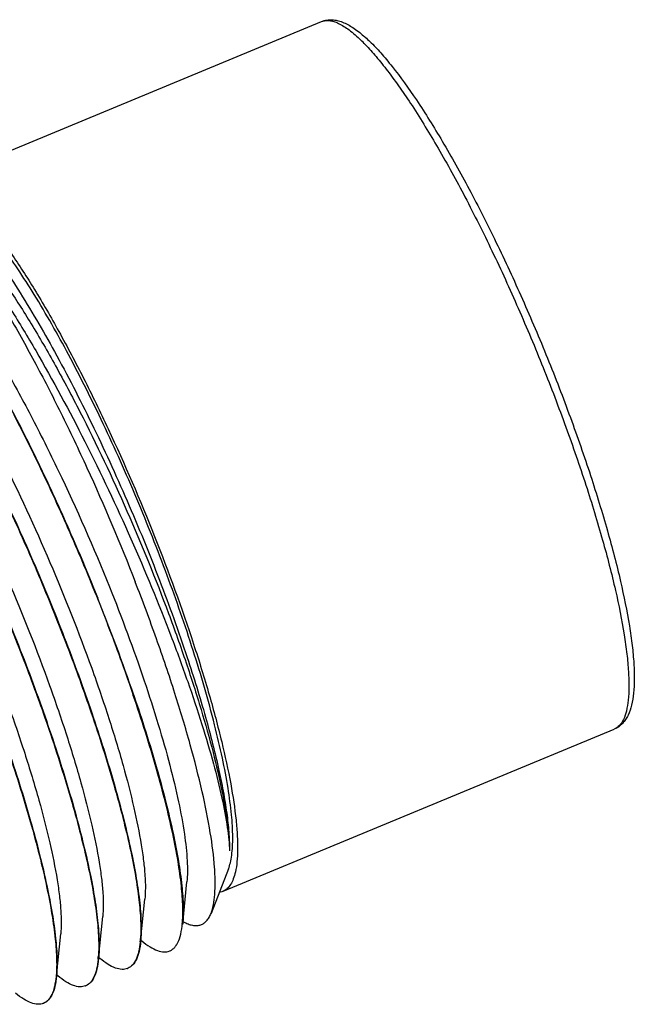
# Model space of a CAD drawing. Header units: inches. Extents: x 2658 to 3015, y -2152 to -1900.
# Tile 28 of 30: x 2930 to 2943, y -1956 to -1935. Entities that reach past the tile are written whole.
import ezdxf

# ---------------------------------------------------------------- set-up
doc = ezdxf.new("R2010")
doc.units = ezdxf.units.IN
doc.header["$LTSCALE"] = 0.64311
doc.header["$MEASUREMENT"] = 0
doc.layers.get('0').update_dxf_attribs({"linetype": 'CONTINUOUS'})

msp = doc.modelspace()

# ---------------------------------------------------------------- linework, layer by layer
at = {"color": 7, "linetype": 'Continuous'}
for p, q in [((2927.693, -1938.698), (2936.13, -1935.206)), ((2934.003, -1953.944), (2942.44, -1950.451)), ((2934.121, -1953.462), (2933.744, -1954.42)), ((2933.134, -1954.65), (2933.224, -1953.738)), ((2932.227, -1955.026), (2932.317, -1954.114)), ((2931.32, -1955.401), (2931.41, -1954.489)), ((2930.413, -1955.777), (2930.503, -1954.865)), ((2932.23, -1954.997), (2932.253, -1955.015)), ((2933.003, -1955.095), (2933.006, -1955.09)), ((2931.323, -1955.372), (2931.345, -1955.391)), ((2930.416, -1955.748), (2930.438, -1955.766))]:
    msp.add_line(p, q, dxfattribs=at)
for centre, radius, start, end in [((2934.227, -1938.438), 3.946, 43.8802, 45.8595), ((2892.078, -1963.376), 42.267, 18.8475, 21.8672), ((2933.621, -1953.741), 0.981, 241.4763, 243.1313), ((2931.098, -1954.454), 2.038, 353.1579, 354.2622), ((2929.899, -1954.801), 2.33, 354.2438, 356.0174), ((2928.992, -1955.177), 2.33, 354.2438, 356.0174), ((2931.844, -1955.361), 0.266, 292.4858, 294.2004), ((2930.937, -1955.736), 0.266, 292.4858, 294.2004), ((2930.029, -1956.111), 0.268, 292.4849, 296.0731)]:
    msp.add_arc(centre, radius, start, end, dxfattribs=at)
for points, knots in [([(2936.13, -1935.206), (2936.166, -1935.191), (2936.24, -1935.17), (2936.355, -1935.165), (2936.469, -1935.182), (2936.623, -1935.23), (2936.817, -1935.338), (2936.96, -1935.449), (2937.034, -1935.513)], [0, 0, 0, 0, 0.116202, 0.228988, 0.342237, 0.458569, 0.710869, 1, 1, 1, 1]), ([(2936.13, -1935.206), (2936.155, -1935.195), (2936.21, -1935.181), (2936.299, -1935.182), (2936.396, -1935.203), (2936.543, -1935.263), (2936.744, -1935.395), (2936.895, -1935.529), (2936.975, -1935.607)], [0, 0, 0, 0, 0.083094, 0.171817, 0.270801, 0.383331, 0.65649, 1, 1, 1, 1]), ([(2937.034, -1935.513), (2937.045, -1935.522), (2937.091, -1935.563), (2937.137, -1935.606), (2937.17, -1935.638)], [0, 0, 0, 0, 0.242796, 1, 1, 1, 1]), ([(2937.071, -1935.703), (2937.152, -1935.787), (2937.316, -1935.971), (2937.661, -1936.403), (2938.115, -1937.057), (2938.669, -1937.966), (2939.242, -1939.011), (2939.818, -1940.163), (2940.379, -1941.389), (2940.911, -1942.656), (2941.398, -1943.926), (2941.827, -1945.166), (2942.185, -1946.339), (2942.463, -1947.413), (2942.63, -1948.235), (2942.713, -1948.82), (2942.748, -1949.196), (2942.759, -1949.527), (2942.747, -1949.811), (2942.71, -1950.048), (2942.65, -1950.235), (2942.563, -1950.375), (2942.482, -1950.434), (2942.44, -1950.451)], [0, 0, 0, 0, 0.021527, 0.045914, 0.102748, 0.16924, 0.243703, 0.32417, 0.408475, 0.494331, 0.579401, 0.661372, 0.738031, 0.807337, 0.867502, 0.893697, 0.917104, 0.937628, 0.955225, 0.969935, 0.981935, 0.991661, 1, 1, 1, 1]), ([(2937.17, -1935.638), (2937.251, -1935.716), (2937.416, -1935.891), (2937.76, -1936.303), (2938.21, -1936.934), (2938.761, -1937.818), (2939.331, -1938.841), (2939.906, -1939.977), (2940.469, -1941.192), (2941.004, -1942.452), (2941.495, -1943.72), (2941.927, -1944.961), (2942.29, -1946.138), (2942.572, -1947.218), (2942.742, -1948.046), (2942.827, -1948.638), (2942.864, -1949.022), (2942.876, -1949.365), (2942.862, -1949.666), (2942.821, -1949.927), (2942.758, -1950.118), (2942.685, -1950.248), (2942.618, -1950.332), (2942.537, -1950.403), (2942.474, -1950.437), (2942.44, -1950.451)], [0, 0, 0, 0, 0.020706, 0.044167, 0.098909, 0.163332, 0.235933, 0.31481, 0.397819, 0.482659, 0.566963, 0.648386, 0.724684, 0.793811, 0.854021, 0.880368, 0.90406, 0.925054, 0.943428, 0.959484, 0.973667, 0.980305, 0.98681, 0.993304, 1, 1, 1, 1]), ([(2927.617, -1938.738), (2927.709, -1938.779), (2927.904, -1938.9), (2928.192, -1939.15), (2928.509, -1939.488), (2928.851, -1939.909), (2929.213, -1940.41), (2929.739, -1941.21), (2930.409, -1942.36), (2931.193, -1943.884), (2931.947, -1945.529), (2932.636, -1947.212), (2933.044, -1948.346), (2933.229, -1948.906)], [0, 0, 0, 0, 0.0256, 0.057988, 0.097377, 0.143617, 0.196348, 0.255064, 0.387833, 0.535936, 0.692383, 0.849621, 1, 1, 1, 1]), ([(2926.385, -1939.092), (2926.472, -1939.164), (2926.652, -1939.328), (2926.919, -1939.612), (2927.202, -1939.948), (2927.614, -1940.488), (2928.149, -1941.279), (2928.795, -1942.353), (2929.452, -1943.56), (2930.101, -1944.865), (2930.725, -1946.231), (2931.116, -1947.163), (2931.304, -1947.633)], [0, 0, 0, 0, 0.034163, 0.07347, 0.117826, 0.167028, 0.278868, 0.40631, 0.546032, 0.694277, 0.846999, 1, 1, 1, 1]), ([(2933.359, -1948.757), (2933.186, -1948.214), (2932.803, -1947.115), (2932.156, -1945.487), (2931.447, -1943.898), (2930.712, -1942.428), (2930.084, -1941.319), (2929.592, -1940.55), (2929.254, -1940.069), (2928.937, -1939.666), (2928.644, -1939.344), (2928.379, -1939.107), (2928.201, -1938.993), (2928.116, -1938.956)], [0, 0, 0, 0, 0.151938, 0.310288, 0.467475, 0.61595, 0.748672, 0.807179, 0.859558, 0.905285, 0.943981, 0.975481, 1, 1, 1, 1]), ([(2928.538, -1939.099), (2928.609, -1939.168), (2928.755, -1939.322), (2929.062, -1939.683), (2929.466, -1940.235), (2929.964, -1941.008), (2930.483, -1941.907), (2931.012, -1942.908), (2931.723, -1944.372), (2932.542, -1946.273), (2933.244, -1948.197), (2933.703, -1949.681), (2933.972, -1950.685), (2934.169, -1951.586), (2934.274, -1952.264), (2934.314, -1952.739), (2934.322, -1953.038), (2934.309, -1953.298), (2934.286, -1953.457), (2934.27, -1953.529)], [0, 0, 0, 0, 0.018882, 0.040268, 0.090187, 0.148876, 0.215136, 0.287517, 0.364399, 0.524599, 0.681212, 0.753702, 0.820101, 0.878959, 0.92906, 0.95054, 0.969532, 0.986009, 1, 1, 1, 1]), ([(2927.757, -1939.179), (2927.933, -1939.38), (2928.293, -1939.838), (2928.823, -1940.613), (2929.38, -1941.521), (2929.949, -1942.541), (2930.52, -1943.651), (2931.269, -1945.228), (2931.787, -1946.45), (2932.11, -1947.279)], [0, 0, 0, 0, 0.086766, 0.189109, 0.305156, 0.432591, 0.568768, 0.710789, 1, 1, 1, 1]), ([(2927.919, -1939.339), (2928.087, -1939.528), (2928.428, -1939.946), (2928.93, -1940.641), (2929.45, -1941.433), (2930.174, -1942.635), (2931.056, -1944.274), (2932.026, -1946.326), (2932.745, -1948.061), (2933.237, -1949.401), (2933.544, -1950.32), (2933.792, -1951.158), (2933.977, -1951.897), (2934.082, -1952.447), (2934.129, -1952.825), (2934.14, -1952.993), (2934.142, -1953.071)], [0, 0, 0, 0, 0.049738, 0.106266, 0.168837, 0.236514, 0.382781, 0.535371, 0.683614, 0.752728, 0.81676, 0.874504, 0.924867, 0.966932, 0.984627, 1, 1, 1, 1]), ([(2928.001, -1939.298), (2928.069, -1939.355), (2928.211, -1939.482), (2928.507, -1939.788), (2928.899, -1940.265), (2929.381, -1940.943), (2929.888, -1941.741), (2930.408, -1942.642), (2931.117, -1943.978), (2931.953, -1945.749), (2932.693, -1947.564), (2933.205, -1948.997), (2933.526, -1949.996), (2933.786, -1950.917), (2933.978, -1951.739), (2934.086, -1952.357), (2934.131, -1952.787), (2934.141, -1952.98), (2934.142, -1953.071)], [0, 0, 0, 0, 0.017494, 0.037295, 0.083634, 0.138409, 0.20065, 0.269148, 0.342517, 0.497703, 0.653309, 0.72718, 0.79634, 0.859362, 0.914972, 0.962112, 0.982254, 1, 1, 1, 1]), ([(2925.478, -1939.467), (2925.583, -1939.554), (2925.8, -1939.757), (2926.123, -1940.114), (2926.467, -1940.544), (2926.972, -1941.241), (2927.622, -1942.266), (2928.399, -1943.649), (2929.17, -1945.183), (2929.908, -1946.805), (2930.582, -1948.449), (2930.986, -1949.553), (2931.171, -1950.097)], [0, 0, 0, 0, 0.033695, 0.073336, 0.11874, 0.169594, 0.285902, 0.41813, 0.561282, 0.709836, 0.857996, 1, 1, 1, 1]), ([(2926.999, -1939.723), (2927.217, -1939.978), (2927.663, -1940.566), (2928.315, -1941.56), (2928.993, -1942.724), (2929.677, -1944.019), (2930.345, -1945.408), (2930.979, -1946.845), (2931.558, -1948.287), (2931.907, -1949.25), (2932.069, -1949.725)], [0, 0, 0, 0, 0.089523, 0.196051, 0.316712, 0.448047, 0.586193, 0.727038, 0.866361, 1, 1, 1, 1]), ([(2927.093, -1939.674), (2927.173, -1939.739), (2927.336, -1939.888), (2927.579, -1940.145), (2927.835, -1940.45), (2928.21, -1940.938), (2928.695, -1941.653), (2929.281, -1942.623), (2929.876, -1943.712), (2930.668, -1945.298), (2931.213, -1946.54), (2931.554, -1947.387)], [0, 0, 0, 0, 0.034357, 0.073834, 0.118322, 0.167629, 0.279583, 0.407027, 0.546661, 0.694745, 1, 1, 1, 1]), ([(2924.57, -1939.843), (2924.676, -1939.93), (2924.893, -1940.133), (2925.216, -1940.489), (2925.56, -1940.919), (2926.065, -1941.617), (2926.715, -1942.641), (2927.491, -1944.025), (2928.263, -1945.559), (2929, -1947.18), (2929.675, -1948.824), (2930.078, -1949.928), (2930.264, -1950.472)], [0, 0, 0, 0, 0.033695, 0.073336, 0.11874, 0.169594, 0.285902, 0.41813, 0.561282, 0.709836, 0.857996, 1, 1, 1, 1]), ([(2926.091, -1940.099), (2926.31, -1940.354), (2926.756, -1940.941), (2927.408, -1941.936), (2928.086, -1943.099), (2928.77, -1944.395), (2929.438, -1945.783), (2930.071, -1947.22), (2930.651, -1948.662), (2931, -1949.626), (2931.162, -1950.101)], [0, 0, 0, 0, 0.089523, 0.196051, 0.316712, 0.448047, 0.586193, 0.727038, 0.866361, 1, 1, 1, 1]), ([(2926.186, -1940.049), (2926.258, -1940.108), (2926.405, -1940.241), (2926.715, -1940.564), (2927.124, -1941.067), (2927.628, -1941.786), (2928.157, -1942.631), (2928.698, -1943.584), (2929.433, -1944.991), (2930.288, -1946.84), (2931.035, -1948.724), (2931.538, -1950.191), (2931.844, -1951.195), (2932.079, -1952.103), (2932.22, -1952.793), (2932.291, -1953.281), (2932.321, -1953.593), (2932.332, -1953.866), (2932.325, -1954.036), (2932.317, -1954.114)], [0, 0, 0, 0, 0.017896, 0.038237, 0.086049, 0.142739, 0.207206, 0.278086, 0.353823, 0.512976, 0.67035, 0.743891, 0.811756, 0.872442, 0.924652, 0.94725, 0.967376, 0.984965, 1, 1, 1, 1]), ([(2925.184, -1940.474), (2925.403, -1940.73), (2925.849, -1941.317), (2926.501, -1942.311), (2927.179, -1943.475), (2927.862, -1944.77), (2928.531, -1946.159), (2929.164, -1947.596), (2929.744, -1949.038), (2930.093, -1950.001), (2930.255, -1950.476)], [0, 0, 0, 0, 0.089523, 0.196051, 0.316712, 0.448047, 0.586193, 0.727038, 0.866361, 1, 1, 1, 1]), ([(2925.279, -1940.425), (2925.351, -1940.484), (2925.498, -1940.617), (2925.808, -1940.939), (2926.217, -1941.443), (2926.721, -1942.161), (2927.25, -1943.007), (2927.791, -1943.959), (2928.526, -1945.367), (2929.381, -1947.216), (2930.128, -1949.099), (2930.631, -1950.567), (2930.936, -1951.57), (2931.172, -1952.479), (2931.313, -1953.169), (2931.383, -1953.656), (2931.414, -1953.968), (2931.424, -1954.242), (2931.418, -1954.411), (2931.41, -1954.489)], [0, 0, 0, 0, 0.017897, 0.038238, 0.08605, 0.14274, 0.207206, 0.278087, 0.353823, 0.512977, 0.67035, 0.743892, 0.811757, 0.872443, 0.924652, 0.94725, 0.967377, 0.984965, 1, 1, 1, 1]), ([(2924.372, -1940.8), (2924.443, -1940.859), (2924.591, -1940.992), (2924.9, -1941.315), (2925.31, -1941.818), (2925.814, -1942.537), (2926.343, -1943.382), (2926.884, -1944.335), (2927.618, -1945.742), (2928.474, -1947.591), (2929.221, -1949.475), (2929.724, -1950.942), (2930.029, -1951.946), (2930.265, -1952.854), (2930.406, -1953.544), (2930.476, -1954.032), (2930.507, -1954.344), (2930.517, -1954.617), (2930.51, -1954.787), (2930.503, -1954.865)], [0, 0, 0, 0, 0.017896, 0.038238, 0.08605, 0.14274, 0.207206, 0.278086, 0.353823, 0.512977, 0.67035, 0.743892, 0.811757, 0.872444, 0.924653, 0.947251, 0.967377, 0.984967, 1, 1, 1, 1]), ([(2931.554, -1947.387), (2931.822, -1948.053), (2932.189, -1949.037), (2932.605, -1950.325), (2932.853, -1951.197), (2933.042, -1951.983), (2933.171, -1952.67), (2933.229, -1953.175), (2933.238, -1953.518), (2933.231, -1953.669), (2933.224, -1953.738)], [0, 0, 0, 0, 0.326437, 0.476698, 0.614634, 0.737764, 0.843994, 0.931704, 0.968303, 1, 1, 1, 1]), ([(2933.744, -1954.42), (2933.767, -1954.362), (2933.803, -1954.226), (2933.831, -1953.999), (2933.837, -1953.728), (2933.817, -1953.284), (2933.73, -1952.633), (2933.552, -1951.753), (2933.294, -1950.752), (2932.963, -1949.653), (2932.567, -1948.482), (2932.269, -1947.685), (2932.11, -1947.279)], [0, 0, 0, 0, 0.025447, 0.056303, 0.092828, 0.135076, 0.236293, 0.358428, 0.499064, 0.655194, 0.823425, 1, 1, 1, 1]), ([(2934.121, -1953.462), (2934.137, -1953.418), (2934.166, -1953.322), (2934.206, -1953.095), (2934.22, -1952.748), (2934.19, -1952.264), (2934.112, -1951.695), (2933.989, -1951.049), (2933.754, -1950.055), (2933.529, -1949.285), (2933.359, -1948.757)], [0, 0, 0, 0, 0.028926, 0.062386, 0.143651, 0.244368, 0.363923, 0.50108, 0.654169, 1, 1, 1, 1]), ([(2933.229, -1948.906), (2933.371, -1949.332), (2933.621, -1950.139), (2933.874, -1951.126), (2934.018, -1951.836), (2934.091, -1952.295), (2934.134, -1952.701), (2934.144, -1952.954), (2934.142, -1953.071)], [0, 0, 0, 0, 0.31495, 0.592191, 0.713805, 0.822769, 0.918357, 1, 1, 1, 1]), ([(2933.125, -1954.658), (2933.137, -1954.535), (2933.142, -1954.259), (2933.108, -1953.806), (2933.033, -1953.277), (2932.917, -1952.677), (2932.761, -1952.012), (2932.491, -1951.016), (2932.248, -1950.249), (2932.069, -1949.725)], [0, 0, 0, 0, 0.073148, 0.162762, 0.268442, 0.389374, 0.524416, 0.672245, 1, 1, 1, 1]), ([(2932.078, -1949.721), (2932.257, -1950.245), (2932.5, -1951.01), (2932.769, -1952.005), (2932.925, -1952.669), (2933.041, -1953.269), (2933.117, -1953.798), (2933.151, -1954.251), (2933.146, -1954.527), (2933.134, -1954.65)], [0, 0, 0, 0, 0.327544, 0.47531, 0.610326, 0.73127, 0.837005, 0.926716, 1, 1, 1, 1]), ([(2931.162, -1950.101), (2931.336, -1950.612), (2931.574, -1951.36), (2931.839, -1952.334), (2931.995, -1952.987), (2932.113, -1953.579), (2932.192, -1954.105), (2932.232, -1954.559), (2932.232, -1954.838), (2932.224, -1954.963)], [0, 0, 0, 0, 0.324223, 0.471, 0.605588, 0.726727, 0.833323, 0.924565, 1, 1, 1, 1]), ([(2931.171, -1950.097), (2931.35, -1950.62), (2931.592, -1951.386), (2931.862, -1952.381), (2932.018, -1953.045), (2932.134, -1953.644), (2932.21, -1954.174), (2932.244, -1954.627), (2932.239, -1954.903), (2932.227, -1955.026)], [0, 0, 0, 0, 0.327544, 0.475309, 0.610327, 0.73127, 0.837006, 0.926716, 1, 1, 1, 1]), ([(2930.255, -1950.476), (2930.429, -1950.988), (2930.667, -1951.736), (2930.932, -1952.71), (2931.088, -1953.363), (2931.206, -1953.955), (2931.285, -1954.481), (2931.324, -1954.935), (2931.325, -1955.213), (2931.316, -1955.339)], [0, 0, 0, 0, 0.324223, 0.471, 0.605588, 0.726727, 0.833323, 0.924565, 1, 1, 1, 1]), ([(2930.264, -1950.472), (2930.442, -1950.996), (2930.685, -1951.761), (2930.954, -1952.756), (2931.111, -1953.42), (2931.227, -1954.02), (2931.302, -1954.549), (2931.337, -1955.002), (2931.332, -1955.278), (2931.32, -1955.401)], [0, 0, 0, 0, 0.327544, 0.475309, 0.610327, 0.73127, 0.837006, 0.926716, 1, 1, 1, 1]), ([(2929.348, -1950.852), (2929.527, -1951.378), (2929.771, -1952.148), (2930.042, -1953.149), (2930.198, -1953.816), (2930.314, -1954.418), (2930.388, -1954.948), (2930.421, -1955.4), (2930.415, -1955.675), (2930.402, -1955.798)], [0, 0, 0, 0, 0.328446, 0.476478, 0.611618, 0.732503, 0.838006, 0.927302, 1, 1, 1, 1]), ([(2929.357, -1950.848), (2929.535, -1951.371), (2929.778, -1952.137), (2930.047, -1953.132), (2930.203, -1953.796), (2930.32, -1954.396), (2930.395, -1954.925), (2930.43, -1955.378), (2930.425, -1955.654), (2930.413, -1955.777)], [0, 0, 0, 0, 0.327544, 0.475309, 0.610327, 0.73127, 0.837006, 0.926716, 1, 1, 1, 1]), ([(2934.27, -1953.529), (2934.258, -1953.58), (2934.231, -1953.674), (2934.173, -1953.797), (2934.098, -1953.89), (2934.035, -1953.93), (2934.003, -1953.944)], [0, 0, 0, 0, 0.309569, 0.571909, 0.796705, 1, 1, 1, 1]), ([(2934.003, -1953.944), (2933.985, -1953.951), (2933.959, -1953.959), (2933.933, -1953.963), (2933.927, -1953.964)], [0, 0, 0, 0, 0.746147, 1, 1, 1, 1]), ([(2933.177, -1954.616), (2933.209, -1954.632), (2933.27, -1954.659), (2933.361, -1954.683), (2933.446, -1954.687), (2933.524, -1954.672), (2933.593, -1954.637), (2933.654, -1954.582), (2933.705, -1954.508), (2933.732, -1954.451), (2933.744, -1954.42)], [0, 0, 0, 0, 0.150913, 0.283444, 0.401526, 0.510844, 0.618513, 0.731981, 0.857605, 1, 1, 1, 1]), ([(2933.006, -1955.09), (2933.038, -1955.038), (2933.088, -1954.909), (2933.111, -1954.773), (2933.121, -1954.697)], [0, 0, 0, 0, 0.442347, 1, 1, 1, 1]), ([(2932.217, -1955.035), (2932.21, -1955.106), (2932.191, -1955.235), (2932.138, -1955.405), (2932.062, -1955.532), (2931.99, -1955.587), (2931.953, -1955.604)], [0, 0, 0, 0, 0.328608, 0.597022, 0.814532, 1, 1, 1, 1]), ([(2932.227, -1955.026), (2932.22, -1955.099), (2932.2, -1955.23), (2932.146, -1955.404), (2932.067, -1955.533), (2931.993, -1955.587), (2931.955, -1955.603)], [0, 0, 0, 0, 0.330128, 0.598549, 0.815109, 1, 1, 1, 1]), ([(2932.253, -1955.015), (2932.309, -1955.062), (2932.416, -1955.141), (2932.577, -1955.225), (2932.724, -1955.261), (2932.815, -1955.247), (2932.853, -1955.231)], [0, 0, 0, 0, 0.33016, 0.598541, 0.815121, 1, 1, 1, 1]), ([(2932.853, -1955.231), (2932.861, -1955.228), (2932.892, -1955.214), (2932.92, -1955.193), (2932.939, -1955.175)], [0, 0, 0, 0, 0.245329, 1, 1, 1, 1]), ([(2932.939, -1955.175), (2932.945, -1955.17), (2932.969, -1955.145), (2932.99, -1955.117), (2933.003, -1955.095)], [0, 0, 0, 0, 0.237819, 1, 1, 1, 1]), ([(2931.31, -1955.411), (2931.303, -1955.482), (2931.284, -1955.61), (2931.23, -1955.78), (2931.154, -1955.907), (2931.083, -1955.963), (2931.046, -1955.979)], [0, 0, 0, 0, 0.328608, 0.597022, 0.814532, 1, 1, 1, 1]), ([(2931.32, -1955.401), (2931.313, -1955.474), (2931.293, -1955.606), (2931.238, -1955.779), (2931.16, -1955.908), (2931.086, -1955.963), (2931.048, -1955.979)], [0, 0, 0, 0, 0.330128, 0.598549, 0.815109, 1, 1, 1, 1]), ([(2931.946, -1955.607), (2931.908, -1955.623), (2931.817, -1955.636), (2931.67, -1955.601), (2931.509, -1955.517), (2931.402, -1955.437), (2931.345, -1955.391)], [0, 0, 0, 0, 0.184891, 0.401451, 0.669873, 1, 1, 1, 1]), ([(2930.413, -1955.777), (2930.405, -1955.85), (2930.386, -1955.981), (2930.331, -1956.155), (2930.253, -1956.284), (2930.178, -1956.339), (2930.141, -1956.354)], [0, 0, 0, 0, 0.330128, 0.598549, 0.815109, 1, 1, 1, 1]), ([(2930.402, -1955.798), (2930.4, -1955.814), (2930.393, -1955.874), (2930.383, -1955.935), (2930.373, -1955.978)], [0, 0, 0, 0, 0.265264, 1, 1, 1, 1]), ([(2931.039, -1955.982), (2931.001, -1955.998), (2930.91, -1956.012), (2930.763, -1955.976), (2930.602, -1955.892), (2930.495, -1955.813), (2930.438, -1955.766)], [0, 0, 0, 0, 0.184891, 0.401451, 0.669873, 1, 1, 1, 1]), ([(2930.356, -1956.045), (2930.351, -1956.064), (2930.329, -1956.131), (2930.299, -1956.196), (2930.271, -1956.238)], [0, 0, 0, 0, 0.277288, 1, 1, 1, 1]), ([(2930.373, -1955.978), (2930.372, -1955.984), (2930.367, -1956.006), (2930.361, -1956.028), (2930.356, -1956.045)], [0, 0, 0, 0, 0.256922, 1, 1, 1, 1]), ([(2930.131, -1956.358), (2930.094, -1956.374), (2930.002, -1956.387), (2929.856, -1956.352), (2929.694, -1956.268), (2929.587, -1956.188), (2929.531, -1956.142)], [0, 0, 0, 0, 0.18488, 0.401462, 0.669851, 1, 1, 1, 1]), ([(2930.222, -1956.298), (2930.216, -1956.303), (2930.193, -1956.324), (2930.167, -1956.341), (2930.147, -1956.351)], [0, 0, 0, 0, 0.257798, 1, 1, 1, 1]), ([(2930.271, -1956.238), (2930.267, -1956.244), (2930.252, -1956.265), (2930.235, -1956.284), (2930.222, -1956.298)], [0, 0, 0, 0, 0.260034, 1, 1, 1, 1])]:
    msp.add_open_spline(points, degree=3, knots=knots, dxfattribs=at)

doc.saveas('drawing.dxf')
